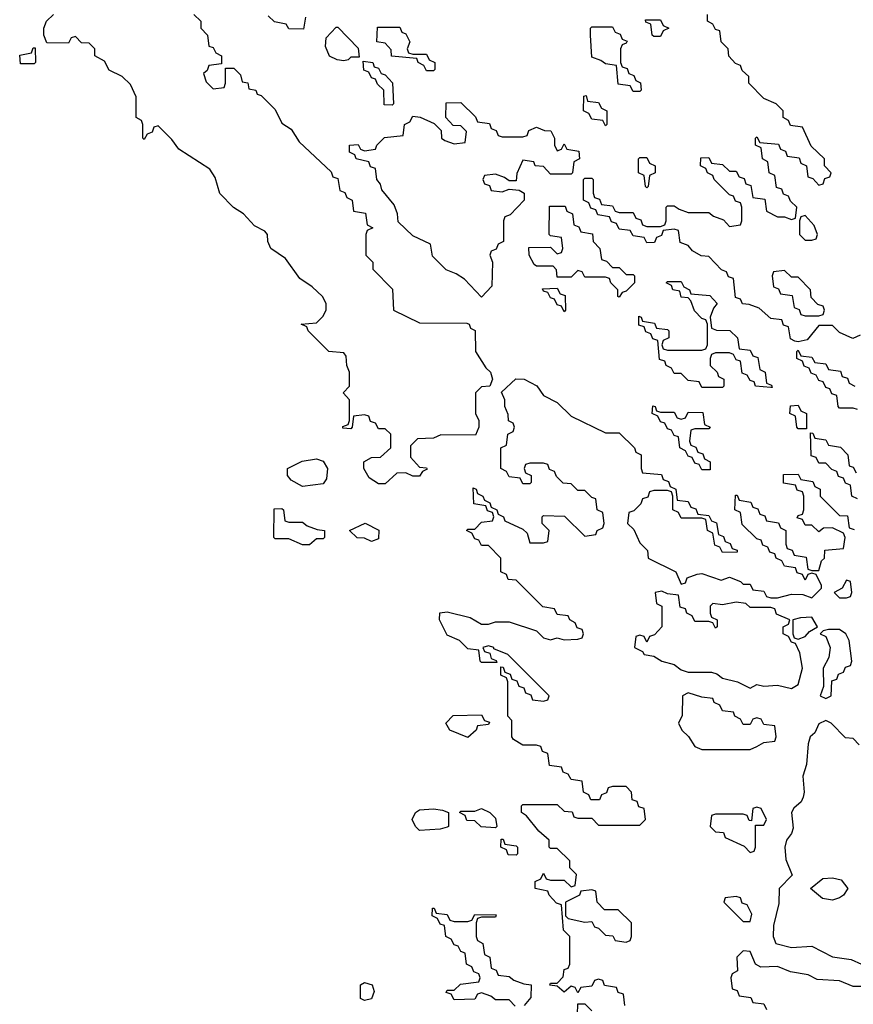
# Model space of a CAD drawing. Header units: inches. Extents: x 2722057 to 2913084, y 892730 to 1030005.
# Tile 201 of 231: x 2855988 to 2858410, y 946453 to 949315. Entities that reach past the tile are written whole.
import ezdxf

# ---------------------------------------------------------------- set-up
doc = ezdxf.new("R2010")
doc.units = ezdxf.units.IN
doc.header["$MEASUREMENT"] = 0
doc.layers.add('C8954', color=7, linetype='Continuous')

msp = doc.modelspace()

# ---------------------------------------------------------------- linework, layer by layer
at = {"layer": 'C8954', "color": 2, "elevation": 6}
for points in [[(2856494, 949330), (2856514, 949310), (2856514, 949290), (2856534, 949270), (2856538, 949238), (2856550, 949234), (2856558, 949218), (2856574, 949210), (2856574, 949186), (2856538, 949182), (2856532.7, 949167.3), (2856522, 949158), (2856530, 949134), (2856550, 949114), (2856582, 949118), (2856586, 949130), (2856586, 949174), (2856610, 949174), (2856630, 949154), (2856634, 949134), (2856651.1, 949131.1), (2856654, 949114), (2856674, 949110), (2856678, 949098), (2856690, 949094), (2856730, 949054), (2856750, 949014), (2856776.9, 948996.9), (2856799.6, 948959.6), (2856892.7, 948872.7), (2856898, 948858), (2856912.7, 948852.7), (2856918, 948818), (2856932.7, 948812.7), (2856938, 948798), (2856954, 948790), (2856958, 948758), (2856992.7, 948752.7), (2856998, 948718), (2857014, 948710), (2856998, 948702), (2856994, 948690), (2856994, 948630), (2857014, 948610), (2857014, 948590), (2857071.6, 948531.6), (2857074, 948470), (2857150, 948434), (2857287.3, 948432.7), (2857294, 948430), (2857298, 948418), (2857311.6, 948411.6), (2857312, 948350), (2857342.8, 948302.8), (2857356, 948290), (2857362, 948270), (2857354, 948250), (2857330, 948248), (2857312, 948230), (2857312, 948170), (2857322, 948150), (2857322, 948130), (2857312.7, 948107.3), (2857211.6, 948108.4), (2857190, 948098), (2857143.6, 948096.4), (2857123.6, 948076.4), (2857123.6, 948043.6), (2857150, 948014), (2857170, 948012), (2857172, 948008), (2857158, 948002), (2857150, 947988), (2857130, 947988), (2857110, 947998), (2857083.6, 947996.4), (2857050, 947966), (2857030, 947966), (2857003.1, 947983.1), (2856988, 948010), (2856988, 948030), (2857010, 948042), (2857036.4, 948043.6), (2857066, 948070), (2857066, 948110), (2857050, 948126), (2857030, 948126), (2857022, 948142), (2857007.3, 948147.3), (2857002, 948162), (2856990, 948166), (2856958, 948162), (2856954, 948130), (2856950, 948126), (2856927.3, 948127.3), (2856927.3, 948132.7), (2856942, 948138), (2856946, 948150), (2856946, 948210), (2856928, 948230), (2856946, 948250), (2856946, 948290), (2856938, 948310), (2856936.4, 948336.4), (2856930, 948346), (2856886, 948350), (2856826, 948410), (2856822, 948422), (2856806, 948430), (2856850, 948434), (2856868.4, 948451.6), (2856878, 948470), (2856878, 948490), (2856868, 948510), (2856838, 948538), (2856802, 948562), (2856760.2, 948620.2), (2856718, 948650), (2856708.7, 948670), (2856708, 948690), (2856700.4, 948700.4), (2856670, 948715.3), (2856638, 948750), (2856609.3, 948769.3), (2856569.3, 948809.3), (2856556.4, 948856.4), (2856540.4, 948880.4), (2856450, 948938), (2856430, 948966), (2856390, 949006), (2856378, 949002), (2856372.7, 948987.3), (2856358, 948982), (2856350, 948966), (2856346, 948970), (2856346, 949010), (2856342, 949022), (2856326, 949030), (2856326, 949090), (2856310, 949126), (2856286, 949150), (2856248, 949168), (2856234.6, 949194.6), (2856206, 949210), (2856206, 949230), (2856190, 949246), (2856167.3, 949247.3), (2856150, 949266), (2856138, 949262), (2856130, 949246), (2856067.3, 949247.3), (2856058, 949270), (2856058, 949290), (2856066, 949310), (2856086, 949330)], [(2858430, 948398), (2858408.4, 948388.4), (2858370, 948406), (2858350, 948426), (2858310, 948426), (2858276, 948384), (2858250, 948378), (2858240.4, 948380.4), (2858227.3, 948387.3), (2858222, 948422), (2858207.3, 948427.3), (2858202, 948442), (2858170, 948446), (2858136.4, 948476.4), (2858107.3, 948487.3), (2858088.4, 948488.4), (2858082, 948502), (2858067.3, 948507.3), (2858062, 948562), (2858047.3, 948567.3), (2858042, 948582), (2858027.3, 948587.3), (2857990, 948626), (2857968.4, 948628.4), (2857943.1, 948643.1), (2857930, 948658), (2857907.3, 948667.3), (2857902, 948702), (2857890, 948706), (2857858, 948702), (2857852.7, 948687.3), (2857838, 948682), (2857832.7, 948667.3), (2857810, 948666), (2857802, 948682), (2857770, 948686), (2857762, 948702), (2857730, 948706), (2857722, 948722), (2857707.3, 948727.3), (2857702, 948742), (2857667.3, 948747.3), (2857662, 948762), (2857647.3, 948767.3), (2857642, 948782), (2857626, 948790), (2857626, 948850), (2857630, 948854), (2857650, 948854), (2857654, 948850), (2857654, 948810), (2857658, 948798), (2857672.7, 948792.7), (2857678, 948778), (2857710, 948774), (2857718, 948758), (2857730, 948754), (2857770, 948754), (2857778, 948738), (2857792.7, 948732.7), (2857798, 948718), (2857810, 948714), (2857850, 948714), (2857862, 948718), (2857866, 948730), (2857866, 948770), (2857870, 948774), (2857890, 948774), (2857903.6, 948763.6), (2857930, 948754), (2857990, 948754), (2858003.6, 948743.6), (2858032.7, 948732.7), (2858050, 948714), (2858082, 948718), (2858086, 948730), (2858086, 948770), (2858082, 948782), (2858067.3, 948787.3), (2858062, 948802), (2858050, 948806), (2858006, 948850), (2858002, 948862), (2857986, 948870), (2857982, 948882), (2857966, 948890), (2857967.3, 948912.7), (2857990, 948914), (2857998, 948898), (2858030, 948894), (2858050, 948874), (2858070, 948874), (2858078, 948858), (2858092.7, 948852.7), (2858098, 948838), (2858112.7, 948832.7), (2858118, 948798), (2858152.7, 948792.7), (2858158, 948758), (2858190, 948742), (2858210, 948742), (2858230, 948734), (2858242, 948738), (2858246, 948770), (2858227.3, 948787.3), (2858222, 948802), (2858207.3, 948807.3), (2858202, 948822), (2858187.3, 948827.3), (2858182, 948862), (2858166, 948870), (2858162, 948902), (2858146, 948910), (2858142, 948942), (2858126, 948950), (2858126, 948970), (2858130, 948974), (2858138, 948958), (2858192.7, 948952.7), (2858198, 948938), (2858212.7, 948932.7), (2858218, 948918), (2858252.7, 948912.7), (2858258, 948898), (2858274, 948890), (2858278, 948858), (2858292.7, 948852.7), (2858310, 948834), (2858322, 948838), (2858327.3, 948852.7), (2858342, 948858), (2858346, 948870), (2858326, 948890), (2858326, 948910), (2858287.3, 948947.3), (2858262, 949002), (2858227.3, 949007.3), (2858222, 949022), (2858206, 949030), (2858206, 949050), (2858186, 949070), (2858150, 949086), (2858106, 949130), (2858106, 949150), (2858087.3, 949167.3), (2858082, 949182), (2858067.3, 949187.3), (2858048.4, 949208.4), (2858046, 949230), (2858026, 949250), (2858022, 949282), (2858010, 949286), (2858002, 949302), (2857986, 949310), (2857986, 949330)], [(2856818, 949322), (2856812.7, 949287.3), (2856770, 949288), (2856762, 949302), (2856728.4, 949308.4), (2856710, 949326)], [(2858422, 948182), (2858410, 948186), (2858370, 948186), (2858366, 948190), (2858362, 948222), (2858347.3, 948227.3), (2858342, 948242), (2858330, 948246), (2858322, 948262), (2858310, 948266), (2858302, 948282), (2858287.3, 948287.3), (2858282, 948302), (2858267.3, 948307.3), (2858262, 948322), (2858246, 948330), (2858246, 948350), (2858250, 948354), (2858258, 948338), (2858290, 948334), (2858298, 948318), (2858330, 948314), (2858338, 948298), (2858372.7, 948292.7), (2858378, 948278), (2858392.7, 948272.7), (2858398, 948258), (2858414, 948250)], [(2857746, 946450), (2857742, 946482), (2857727.3, 946487.3), (2857722, 946502), (2857687.3, 946507.3), (2857682, 946522), (2857670, 946526), (2857658, 946522), (2857650, 946506), (2857618, 946502), (2857610, 946486), (2857602, 946502), (2857590, 946506), (2857570, 946488), (2857550, 946506), (2857528.4, 946508.4), (2857530, 946514), (2857550, 946514), (2857567.3, 946532.7), (2857570, 946554), (2857582, 946558), (2857586, 946570), (2857586, 946650), (2857568.4, 946668.4), (2857562, 946742), (2857547.3, 946747.3), (2857526, 946770), (2857522, 946782), (2857486, 946790), (2857486, 946810), (2857502, 946818), (2857510, 946834), (2857518, 946818), (2857530, 946814), (2857570, 946814), (2857590, 946794), (2857602, 946798), (2857606, 946830), (2857586, 946850), (2857586, 946870), (2857550, 946906), (2857530, 946906), (2857526, 946910), (2857526, 946930), (2857496.4, 946956.4), (2857460.4, 947000.4), (2857446, 947010), (2857446, 947030), (2857450, 947034), (2857550, 947034), (2857570, 947014), (2857592.7, 947012.7), (2857598, 946998), (2857610, 946994), (2857650, 946994), (2857670, 946974), (2857790, 946974), (2857806, 946990), (2857802, 947022), (2857787.3, 947027.3), (2857782, 947042), (2857767.3, 947047.3), (2857766, 947070), (2857750, 947086), (2857710, 947086), (2857698, 947082), (2857692.7, 947067.3), (2857678, 947062), (2857672.7, 947047.3), (2857647.3, 947047.3), (2857642, 947062), (2857626, 947070), (2857622, 947102), (2857590, 947106), (2857582, 947122), (2857567.3, 947127.3), (2857562, 947142), (2857527.3, 947147.3), (2857522, 947182), (2857507.3, 947187.3), (2857502, 947202), (2857490, 947206), (2857450, 947206), (2857423.1, 947223.1), (2857418, 947230), (2857418, 947278), (2857406, 947290), (2857406, 947390), (2857402, 947402), (2857386, 947410), (2857386, 947434), (2857392.7, 947432.7), (2857398, 947418), (2857412.7, 947412.7), (2857418, 947398), (2857432.7, 947392.7), (2857438, 947378), (2857452.7, 947372.7), (2857458, 947358), (2857472.7, 947352.7), (2857478, 947338), (2857510, 947334), (2857522, 947338), (2857526, 947350), (2857406, 947470), (2857366, 947486), (2857366, 947490), (2857350, 947495.3), (2857334, 947490), (2857338, 947478), (2857354, 947474), (2857358, 947458), (2857372.7, 947452.7), (2857374, 947446), (2857330, 947446), (2857326, 947450), (2857322, 947482), (2857290, 947486), (2857266, 947510), (2857230, 947526), (2857208, 947570), (2857208.9, 947591.1), (2857230, 947594), (2857297.3, 947577.3), (2857330, 947558), (2857350, 947558), (2857370, 947564.7), (2857410, 947564.7), (2857490, 947538), (2857510, 947518), (2857530, 947512), (2857550, 947518), (2857570, 947512), (2857610, 947514), (2857622, 947518), (2857626, 947530), (2857622, 947542), (2857607.3, 947547.3), (2857602, 947562), (2857586, 947570), (2857582, 947582), (2857550, 947586), (2857542, 947602), (2857508.4, 947608.4), (2857430, 947686), (2857407.3, 947687.3), (2857402, 947702), (2857386, 947710), (2857386, 947750), (2857350, 947786), (2857330, 947786), (2857322, 947802), (2857310, 947806), (2857302, 947822), (2857286, 947830), (2857290, 947834), (2857310, 947834), (2857330, 947854), (2857362, 947858), (2857366, 947870), (2857362, 947882), (2857347.3, 947887.3), (2857342, 947902), (2857307.3, 947907.3), (2857306, 947954), (2857314, 947950), (2857318, 947938), (2857334, 947930), (2857338, 947918), (2857354, 947910), (2857358, 947898), (2857374, 947890), (2857378, 947878), (2857394, 947870), (2857398, 947858), (2857450, 947834), (2857462, 947822), (2857470, 947794), (2857510, 947794), (2857522, 947798), (2857526, 947830), (2857506, 947850), (2857506, 947870), (2857510, 947874), (2857571.3, 947871.3), (2857630, 947814), (2857662, 947818), (2857666, 947830), (2857682, 947838), (2857686, 947850), (2857682, 947882), (2857666, 947890), (2857662, 947922), (2857650, 947926), (2857630, 947946), (2857610, 947946), (2857590, 947966), (2857567.3, 947967.3), (2857547.3, 947987.3), (2857542, 948002), (2857527.3, 948007.3), (2857522, 948022), (2857510, 948026), (2857470, 948026), (2857458, 948022), (2857454, 948010), (2857458, 947998), (2857474, 947990), (2857474, 947970), (2857470, 947966), (2857450, 947966), (2857442, 947982), (2857410, 947986), (2857402, 948002), (2857386, 948010), (2857386, 948070), (2857402, 948078), (2857406, 948110), (2857422, 948118), (2857426, 948130), (2857422, 948142), (2857408.4, 948148.4), (2857407.3, 948167.3), (2857398, 948190), (2857398, 948210), (2857388, 948232), (2857429.1, 948270.9), (2857454, 948270), (2857490.9, 948250.9), (2857510, 948222), (2857550, 948202), (2857590, 948162), (2857690, 948114), (2857730, 948114), (2857774, 948070), (2857778, 948058), (2857794, 948050), (2857794, 948010), (2857798, 947998), (2857852.7, 947992.7), (2857858, 947978), (2857872.7, 947972.7), (2857878, 947958), (2857894, 947950), (2857898, 947918), (2857930, 947914), (2857938, 947898), (2857952.7, 947892.7), (2857958, 947878), (2857990, 947874), (2857998, 947858), (2858012.7, 947852.7), (2858018, 947818), (2858032.7, 947812.7), (2858038, 947798), (2858052.7, 947792.7), (2858058, 947778), (2858072.7, 947772.7), (2858072.7, 947767.3), (2858030, 947766), (2858022, 947782), (2858007.3, 947787.3), (2858002, 947822), (2857986, 947830), (2857982, 947862), (2857970, 947866), (2857910, 947866), (2857902, 947882), (2857886, 947890), (2857886, 947930), (2857882, 947942), (2857870, 947946), (2857830, 947946), (2857818, 947942), (2857812.7, 947927.3), (2857798, 947922), (2857792.7, 947907.3), (2857772.7, 947887.3), (2857758, 947882), (2857754, 947850), (2857772.7, 947832.7), (2857790, 947794), (2857811.6, 947771.6), (2857814, 947750), (2857894, 947710), (2857910, 947674), (2857922, 947678), (2857927.3, 947692.7), (2857956.4, 947703.6), (2857970, 947704.7), (2858026, 947686), (2858050, 947694), (2858082, 947682), (2858090, 947674), (2858110, 947674), (2858118, 947658), (2858150, 947654), (2858158, 947638), (2858170, 947634), (2858190, 947634), (2858230, 947644.7), (2858263.6, 947643.6), (2858290, 947634), (2858318, 947662), (2858318, 947670), (2858302, 947702), (2858290, 947706), (2858278, 947702), (2858270, 947686), (2858262, 947702), (2858247.3, 947707.3), (2858242, 947722), (2858210, 947726), (2858202, 947742), (2858186, 947750), (2858182, 947762), (2858167.3, 947767.3), (2858162, 947782), (2858147.3, 947787.3), (2858142, 947802), (2858130, 947806), (2858087.3, 947847.3), (2858082, 947882), (2858066, 947890), (2858067.3, 947932.7), (2858072.7, 947932.7), (2858078, 947918), (2858112.7, 947912.7), (2858118, 947898), (2858132.7, 947892.7), (2858138, 947878), (2858152.7, 947872.7), (2858158, 947858), (2858192.7, 947852.7), (2858198, 947838), (2858214, 947830), (2858214, 947790), (2858218, 947778), (2858232.7, 947772.7), (2858238, 947758), (2858272.7, 947752.7), (2858278, 947718), (2858290, 947714), (2858310, 947714), (2858318, 947742), (2858326, 947750), (2858327.3, 947772.7), (2858382, 947778), (2858386, 947810), (2858382, 947822), (2858350, 947838), (2858323.6, 947836.4), (2858310, 947826), (2858290, 947846), (2858270, 947846), (2858262, 947862), (2858247.3, 947867.3), (2858250, 947874), (2858262, 947878), (2858266, 947890), (2858266, 947930), (2858262, 947942), (2858247.3, 947947.3), (2858242, 947962), (2858207.3, 947967.3), (2858207.3, 947992.7), (2858250, 947994), (2858258, 947978), (2858292.7, 947972.7), (2858298, 947958), (2858314, 947950), (2858314, 947930), (2858370, 947874), (2858392.7, 947872.7), (2858398, 947838), (2858412.7, 947832.7)], [(2858422, 947922), (2858406, 947930), (2858402, 947962), (2858387.3, 947967.3), (2858382, 947982), (2858367.3, 947987.3), (2858362, 948002), (2858347.3, 948007.3), (2858330, 948026), (2858310, 948026), (2858302, 948042), (2858287.3, 948047.3), (2858286, 948114), (2858292.7, 948112.7), (2858298, 948098), (2858330, 948094), (2858338, 948078), (2858372.7, 948072.7), (2858394, 948050), (2858398, 948018), (2858410, 948014), (2858418, 947998)], [(2858427.3, 947207.3), (2858410, 947226), (2858387.3, 947227.3), (2858346, 947270), (2858330, 947278), (2858310, 947268), (2858298, 947242), (2858284.7, 947230), (2858278.8, 947210), (2858274, 947150), (2858263.5, 947116.5), (2858267.3, 947070), (2858264.5, 947055.5), (2858258.5, 947041.5), (2858237.3, 947022.7), (2858230.8, 947010), (2858235.5, 946964.5), (2858230.6, 946949.4), (2858216, 946930), (2858210.8, 946910), (2858213.7, 946873.7), (2858232, 946828), (2858194.8, 946790), (2858194, 946746), (2858178, 946682), (2858177.3, 946650), (2858184.7, 946630), (2858230, 946618), (2858290, 946622), (2858350, 946591.3), (2858403.6, 946583.6), (2858434, 946570)], [(2857427.3, 946447.3), (2857410, 946466), (2857370, 946466), (2857356.4, 946476.4), (2857330, 946486), (2857318, 946482), (2857310, 946468), (2857250, 946466), (2857242, 946482), (2857227.3, 946487.3), (2857230, 946494), (2857250, 946494), (2857268.4, 946511.6), (2857322, 946518), (2857326, 946530), (2857322, 946542), (2857307.3, 946547.3), (2857302, 946562), (2857286, 946570), (2857282, 946602), (2857270, 946606), (2857262, 946622), (2857250, 946626), (2857242, 946642), (2857226, 946650), (2857222, 946682), (2857210, 946686), (2857202, 946702), (2857186, 946710), (2857187.3, 946732.7), (2857192.7, 946732.7), (2857198, 946718), (2857230, 946714), (2857238, 946698), (2857250, 946694), (2857290, 946694), (2857302, 946698), (2857310, 946714), (2857372.7, 946712.7), (2857370, 946706), (2857330, 946706), (2857318, 946702), (2857314, 946690), (2857314, 946650), (2857318, 946638), (2857334, 946630), (2857338, 946598), (2857354, 946590), (2857358, 946558), (2857372.7, 946552.7), (2857378, 946538), (2857410, 946534), (2857423.6, 946523.6), (2857452.7, 946512.7), (2857474, 946510), (2857472.7, 946472.7), (2857454, 946450)], [(2858470, 946505.2), (2858410, 946504.5), (2858370, 946521.2), (2858305.4, 946525.4), (2858278.4, 946538.4), (2858227.2, 946547.2), (2858190, 946562.7), (2858140.9, 946560.9), (2858126, 946570), (2858110, 946606), (2858090, 946608), (2858072, 946590), (2858074, 946550), (2858058, 946542), (2858054, 946530), (2858058, 946498), (2858072.7, 946492.7), (2858078, 946478), (2858112.7, 946472.7), (2858118, 946458), (2858150, 946454), (2858158, 946438)], [(2857607.3, 946392.7), (2857610, 946454), (2857630, 946454), (2857650, 946434)]]:
    msp.add_lwpolyline(points, dxfattribs=at)
for points in [[(2857830, 949266), (2857826, 949270), (2857822, 949302), (2857807.3, 949307.3), (2857806, 949314), (2857850, 949314), (2857858, 949298), (2857874, 949290), (2857858, 949282), (2857850, 949266)], [(2856930, 949195.3), (2856910, 949198), (2856888.4, 949208.4), (2856876.4, 949236.4), (2856878, 949262), (2856907.3, 949292.7), (2856912.7, 949292.7), (2856971.6, 949231.6), (2856974, 949206), (2856970, 949206), (2856950, 949206), (2856942, 949198)], [(2857130, 949214), (2857170, 949214), (2857178, 949198), (2857194, 949190), (2857194, 949170), (2857190, 949166), (2857170, 949166), (2857162, 949182), (2857146, 949190), (2857142, 949202), (2857068.7, 949208.7), (2857067.3, 949227.3), (2857050, 949246), (2857026, 949250), (2857027.3, 949292.7), (2857092.7, 949292.7), (2857098, 949278), (2857110, 949274), (2857122, 949250), (2857114, 949230), (2857118, 949218)], [(2857770, 949106), (2857762, 949122), (2857727.3, 949127.3), (2857722, 949182), (2857690, 949186), (2857676.4, 949196.4), (2857650, 949206), (2857646, 949270), (2857646, 949290), (2857650, 949294), (2857710, 949294), (2857718, 949278), (2857732.7, 949272.7), (2857738, 949258), (2857752.7, 949252.7), (2857750, 949246), (2857738, 949242), (2857734, 949230), (2857734, 949190), (2857738, 949178), (2857752.7, 949172.7), (2857758, 949158), (2857772.7, 949152.7), (2857778, 949138), (2857791.6, 949131.6), (2857794, 949110), (2857790, 949106)], [(2855990, 949186), (2855988, 949212), (2856022, 949218), (2856027.3, 949232.7), (2856032.7, 949232.7), (2856034, 949190), (2856030, 949186)], [(2857070, 949066), (2857047.3, 949067.3), (2857046, 949110), (2857027.3, 949127.3), (2857022, 949142), (2857010, 949146), (2857002, 949162), (2856988, 949168), (2856986, 949194), (2857014, 949190), (2857018, 949178), (2857030, 949174), (2857038, 949158), (2857050, 949154), (2857071.6, 949131.6), (2857074, 949070)], [(2857390, 948974), (2857450, 948974), (2857462, 948978), (2857467.3, 948992.7), (2857490, 949002), (2857512.7, 948992.7), (2857531.3, 948991.3), (2857542, 948970), (2857542, 948950), (2857550, 948934), (2857562, 948938), (2857570, 948954), (2857578, 948938), (2857612.7, 948932.7), (2857614, 948910), (2857598, 948902), (2857594, 948870), (2857590, 948866), (2857530, 948866), (2857510, 948888), (2857486, 948890), (2857482, 948902), (2857450, 948906), (2857432.7, 948867.3), (2857430, 948846), (2857410, 948846), (2857396.4, 948856.4), (2857370, 948866), (2857338, 948862), (2857334, 948850), (2857338, 948838), (2857352.7, 948832.7), (2857358, 948818), (2857390, 948814), (2857410, 948822), (2857439.6, 948819.6), (2857454, 948810), (2857454, 948790), (2857412.7, 948747.3), (2857398, 948742), (2857394, 948730), (2857394, 948670), (2857378, 948662), (2857372.7, 948647.3), (2857358, 948642), (2857354, 948630), (2857362, 948610), (2857359.6, 948540.4), (2857330, 948508), (2857280.4, 948560.4), (2857256.4, 948576.4), (2857227.3, 948587.3), (2857187.3, 948627.3), (2857182, 948662), (2857130, 948686), (2857087.3, 948727.3), (2857086, 948750), (2857076.4, 948776.4), (2857040.4, 948820.4), (2857036.4, 948836.4), (2857026, 948850), (2857022, 948882), (2857007.3, 948887.3), (2857002, 948902), (2856966, 948910), (2856962, 948922), (2856946, 948930), (2856946, 948950), (2856971.6, 948951.6), (2856978, 948938), (2856990, 948934), (2857022, 948938), (2857026, 948950), (2857048, 948972), (2857102, 948978), (2857106, 949010), (2857122, 949018), (2857130, 949034), (2857151.6, 949031.6), (2857192.7, 949012.7), (2857212.7, 948992.7), (2857214, 948970), (2857223.6, 948963.6), (2857250, 948954), (2857282, 948958), (2857286, 948990), (2857270, 949006), (2857247.3, 949007.3), (2857226, 949030), (2857227.3, 949072.7), (2857270, 949074), (2857312.7, 949032.7), (2857318, 949018), (2857352.7, 949012.7), (2857358, 948998), (2857372.7, 948992.7), (2857378, 948978)], [(2857690, 949006), (2857682, 949022), (2857650, 949026), (2857642, 949042), (2857626, 949050), (2857627.3, 949092.7), (2857634, 949094), (2857638, 949078), (2857670, 949074), (2857678, 949058), (2857694, 949050), (2857694, 949010)], [(2857810, 948826), (2857806, 948830), (2857802, 948862), (2857786, 948870), (2857786, 948910), (2857790, 948914), (2857810, 948914), (2857818, 948898), (2857834, 948890), (2857834, 948870), (2857818, 948862), (2857814, 948830)], [(2857710, 948594), (2857730, 948594), (2857750, 948574), (2857770, 948574), (2857774, 948570), (2857774, 948550), (2857750, 948526), (2857738, 948522), (2857730, 948508), (2857726, 948510), (2857726, 948530), (2857706, 948550), (2857702, 948562), (2857690, 948566), (2857630, 948566), (2857622, 948582), (2857610, 948586), (2857590, 948566), (2857550, 948566), (2857547.3, 948587.3), (2857538, 948598), (2857490, 948598), (2857483.1, 948603.1), (2857468, 948630), (2857467.3, 948652.7), (2857530, 948654), (2857550, 948634), (2857562, 948638), (2857566, 948650), (2857562, 948682), (2857530, 948686), (2857526, 948690), (2857527.3, 948772.7), (2857572.7, 948772.7), (2857578, 948758), (2857594, 948750), (2857598, 948718), (2857612.7, 948712.7), (2857618, 948698), (2857652.7, 948692.7), (2857654, 948670), (2857674, 948650), (2857678, 948618), (2857692.7, 948612.7)], [(2858270, 948746), (2858258, 948742), (2858254, 948730), (2858254, 948690), (2858270, 948674), (2858290, 948674), (2858302, 948678), (2858306, 948690), (2858296.4, 948716.4)], [(2858210, 948586), (2858178, 948582), (2858174, 948570), (2858178, 948538), (2858192.7, 948532.7), (2858198, 948518), (2858232.7, 948512.7), (2858238, 948478), (2858252.7, 948472.7), (2858258, 948458), (2858270, 948454), (2858310, 948454), (2858322, 948458), (2858326, 948470), (2858322, 948482), (2858307.3, 948487.3), (2858287.3, 948507.3), (2858286, 948530), (2858250, 948566), (2858230, 948566)], [(2857570, 948466), (2857562, 948482), (2857550, 948486), (2857542, 948502), (2857530, 948506), (2857522, 948522), (2857510, 948526), (2857507.3, 948532.7), (2857550, 948534), (2857558, 948518), (2857572.7, 948512.7), (2857574, 948470)], [(2858170, 948246), (2858126, 948250), (2858122, 948262), (2858110, 948266), (2858102, 948282), (2858087.3, 948287.3), (2858082, 948322), (2858070, 948326), (2858062, 948342), (2858050, 948346), (2858010, 948346), (2857998, 948342), (2857994, 948330), (2857994, 948310), (2858014, 948290), (2858018, 948278), (2858034, 948270), (2858034, 948250), (2858030, 948246), (2857970, 948246), (2857962, 948262), (2857930, 948266), (2857910, 948286), (2857890, 948286), (2857882, 948302), (2857866, 948310), (2857862, 948322), (2857847.3, 948327.3), (2857842, 948382), (2857827.3, 948387.3), (2857822, 948402), (2857807.3, 948407.3), (2857802, 948422), (2857787.3, 948427.3), (2857787.3, 948452.7), (2857794, 948450), (2857798, 948438), (2857832.7, 948432.7), (2857838, 948418), (2857870, 948414), (2857874, 948410), (2857874, 948390), (2857858, 948382), (2857854, 948370), (2857858, 948358), (2857870, 948354), (2857970, 948354), (2857982, 948358), (2857986, 948370), (2857986, 948430), (2857982, 948442), (2857970, 948446), (2857948.9, 948468.9), (2857938, 948498), (2857930, 948506), (2857910, 948508), (2857906, 948526), (2857886, 948530), (2857882, 948542), (2857866, 948550), (2857870, 948554), (2857910, 948554), (2857918, 948538), (2857934, 948530), (2857938, 948518), (2857992.7, 948512.7), (2858014, 948490), (2858003.6, 948476.4), (2857994, 948450), (2857998, 948418), (2858012.7, 948412.7), (2858051.6, 948411.6), (2858074, 948390), (2858078, 948358), (2858110, 948354), (2858118, 948338), (2858132.7, 948332.7), (2858138, 948298), (2858154, 948290), (2858158, 948258), (2858172.7, 948252.7), (2858174, 948246)], [(2857850, 948174), (2857890, 948174), (2857898, 948158), (2857910, 948154), (2857922, 948158), (2857930, 948174), (2857972.7, 948172.7), (2857978, 948138), (2857994, 948130), (2857990, 948126), (2857950, 948126), (2857938, 948122), (2857934, 948090), (2857938, 948078), (2857952.7, 948072.7), (2857958, 948058), (2857972.7, 948052.7), (2857978, 948038), (2857994, 948030), (2857994, 948006), (2857990, 948006), (2857970, 948006), (2857962, 948022), (2857950, 948026), (2857942, 948042), (2857930, 948046), (2857922, 948062), (2857906, 948070), (2857902, 948102), (2857890, 948106), (2857882, 948122), (2857870, 948126), (2857862, 948142), (2857850, 948146), (2857842, 948162), (2857826, 948170), (2857827.3, 948192.7), (2857834, 948190), (2857838, 948178)], [(2858250, 948126), (2858246, 948130), (2858242, 948162), (2858226, 948170), (2858227.3, 948192.7), (2858250, 948194), (2858258, 948178), (2858274, 948170), (2858274, 948126), (2858270, 948126)], [(2856810, 947958), (2856776.4, 947976.4), (2856766, 947990), (2856766, 948010), (2856808.9, 948031.1), (2856850, 948038), (2856870, 948032), (2856882, 948010), (2856879.6, 947980.4), (2856870, 947966)], [(2856770, 947854), (2856810, 947854), (2856823.6, 947843.6), (2856852.7, 947832.7), (2856874, 947830), (2856874, 947810), (2856870, 947806), (2856850, 947806), (2856830, 947788), (2856810, 947788), (2856770, 947806), (2856730, 947806), (2856726, 947810), (2856727.3, 947892.7), (2856750, 947894), (2856754, 947890), (2856758, 947858)], [(2857010, 947798), (2856990, 947808), (2856968.4, 947808.4), (2856946, 947830), (2856991.6, 947851.6), (2857031.1, 947831.1), (2857030, 947806)], [(2858390, 947686), (2858378, 947662), (2858354, 947650), (2858370, 947634), (2858390, 947634), (2858402, 947638), (2858406, 947650), (2858402, 947682)], [(2857854, 947654), (2857834, 947650), (2857838, 947618), (2857854, 947610), (2857854, 947550), (2857832.7, 947527.3), (2857818, 947522), (2857810, 947506), (2857802, 947522), (2857790, 947526), (2857778, 947522), (2857774, 947490), (2857798, 947478), (2857802, 947470), (2857830, 947464.7), (2857854, 947450), (2857890, 947441), (2857910, 947424.7), (2857930, 947418), (2857998, 947418), (2858013.4, 947413.4), (2858030, 947401), (2858074, 947390), (2858110, 947372), (2858130, 947382), (2858150, 947378), (2858190, 947381), (2858230, 947371.3), (2858250, 947382), (2858262, 947430), (2858254.6, 947474.6), (2858242, 947502), (2858230, 947506), (2858222, 947522), (2858206, 947530), (2858206, 947550), (2858222, 947558), (2858226, 947570), (2858187.3, 947587.3), (2858182, 947602), (2858170, 947606), (2858110, 947606), (2858098, 947618), (2858070, 947622), (2858030, 947614), (2858002, 947618), (2857994, 947610), (2857994, 947590), (2857998, 947578), (2858014, 947570), (2858014, 947550), (2858010, 947546), (2858002, 947562), (2857990, 947566), (2857950, 947566), (2857942, 947582), (2857926, 947590), (2857922, 947602), (2857907.3, 947607.3), (2857902, 947642), (2857870, 947646)], [(2858290, 947578), (2858256.4, 947576.4), (2858234, 947570), (2858234, 947530), (2858238, 947518), (2858250, 947514), (2858270, 947522), (2858283.1, 947536.9), (2858306, 947550)], [(2858370, 947542), (2858338, 947542), (2858322, 947538), (2858314, 947530), (2858330, 947522), (2858342.8, 947490), (2858338.8, 947461.2), (2858322, 947430), (2858323.6, 947376.4), (2858314, 947350), (2858330, 947342), (2858346, 947350), (2858347.3, 947392.7), (2858362, 947398), (2858367.3, 947412.7), (2858382, 947418), (2858387.3, 947432.7), (2858402, 947438), (2858406, 947450), (2858398, 947510), (2858388, 947530)], [(2857930, 947358), (2857914, 947350), (2857912.7, 947292.7), (2857902, 947270), (2857912, 947250), (2857931.3, 947231.3), (2857950, 947202), (2857970, 947194), (2858110, 947194), (2858130, 947202), (2858150, 947214), (2858182, 947218), (2858186, 947230), (2858182, 947262), (2858150, 947266), (2858142, 947282), (2858130, 947286), (2858118, 947282), (2858110, 947266), (2858090, 947266), (2858082, 947282), (2858066, 947290), (2858062, 947302), (2858030, 947306), (2858022, 947322), (2858006, 947330), (2858002, 947342), (2857970, 947346)], [(2857290, 947228.7), (2857238, 947250), (2857226, 947270), (2857247.3, 947292.7), (2857330, 947294), (2857338, 947278), (2857352.7, 947272.7), (2857350, 947266), (2857318, 947262), (2857314, 947250)], [(2857150, 946958), (2857138, 946970), (2857128, 946990), (2857138, 947010), (2857150, 947018), (2857190, 947021), (2857216.9, 947016.9), (2857234, 947010), (2857234, 946970), (2857230, 946968), (2857210, 946962)], [(2857370, 946966), (2857328.4, 946968.4), (2857310, 946986), (2857287.3, 946987.3), (2857282, 947002), (2857266, 947010), (2857270, 947014), (2857310, 947014), (2857330, 947022), (2857354, 947010), (2857370, 946994), (2857374, 946970)], [(2858130, 947026), (2858118, 947022), (2858114, 946986), (2858107.3, 946987.3), (2858102, 947002), (2858090, 947006), (2858010, 947006), (2857998, 947002), (2857994, 946970), (2858010, 946954), (2858032.7, 946952.7), (2858038, 946938), (2858092.7, 946912.7), (2858110, 946894), (2858122, 946898), (2858126, 946910), (2858126, 946974), (2858150, 946974), (2858158, 946990), (2858142, 947022)], [(2857430, 946886), (2857407.3, 946887.3), (2857402, 946902), (2857386, 946910), (2857387.3, 946932.7), (2857392.7, 946932.7), (2857398, 946918), (2857430, 946914), (2857434, 946910), (2857434, 946890)], [(2858350, 946755.3), (2858320.4, 946760.4), (2858286, 946790), (2858321.2, 946818.8), (2858350, 946821), (2858374.8, 946814.8), (2858394, 946790), (2858382, 946770), (2858370, 946762)], [(2857650, 946786), (2857618, 946782), (2857614, 946770), (2857574, 946750), (2857574, 946710), (2857582, 946702), (2857630, 946692), (2857650, 946694), (2857658, 946678), (2857670, 946674), (2857690, 946654), (2857711.6, 946651.6), (2857718, 946638), (2857750, 946634), (2857762, 946638), (2857766, 946650), (2857766, 946690), (2857727.3, 946727.3), (2857687.3, 946727.3), (2857666, 946750), (2857662, 946782)], [(2858070, 946766), (2858038, 946762), (2858034, 946750), (2858090, 946694), (2858110, 946694), (2858115.3, 946715.3), (2858102, 946742), (2858087.3, 946747.3), (2858082, 946762)], [(2856990, 946464), (2856978, 946470), (2856978, 946510), (2856990, 946516), (2857012, 946510), (2857018, 946490), (2857010, 946468.7)]]:
    msp.add_lwpolyline(points, close=True, dxfattribs=at)

doc.saveas('drawing.dxf')
